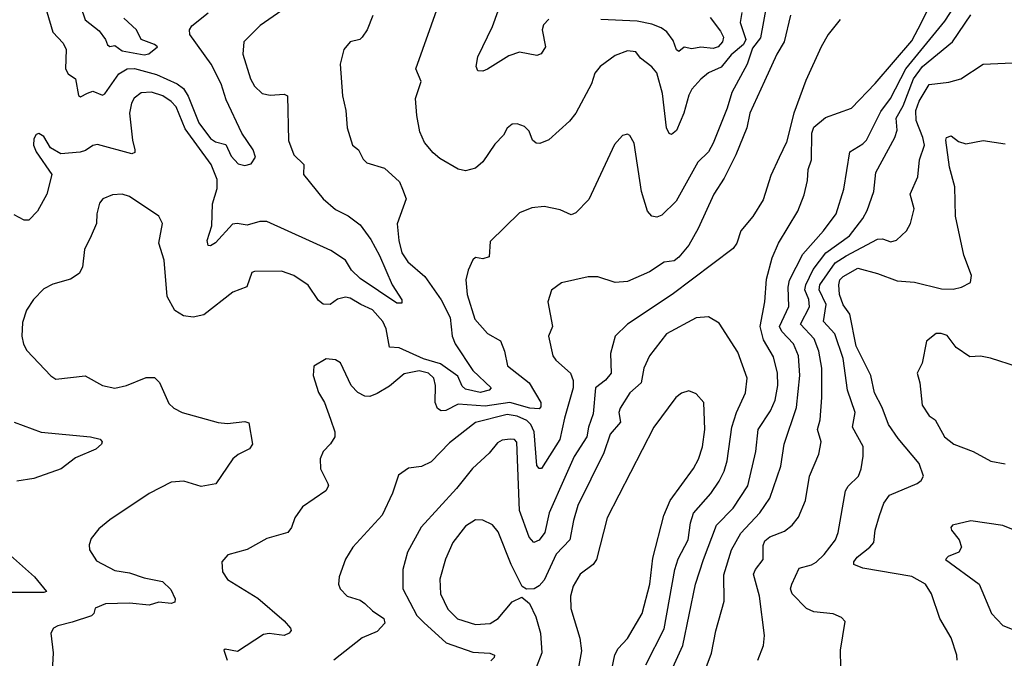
# Model space of a CAD drawing. Extents: x 1268547 to 1425625, y 515768 to 616754.
# Tile 150 of 256: x 1324807 to 1328822, y 586232 to 588836. Entities that reach past the tile are written whole.
import ezdxf

# ---------------------------------------------------------------- set-up
doc = ezdxf.new("R2010")
doc.units = 0

msp = doc.modelspace()

# ---------------------------------------------------------------- linework, layer by layer
at = {"layer": '0CON10XD'}
for points in [[(1326965, 588837.5), (1326942.9, 588815), (1326937.1, 588795), (1326950.6, 588725), (1326933.1, 588696.9), (1326915, 588689.4), (1326845, 588703.5), (1326802.1, 588687.9), (1326715, 588634.2), (1326695, 588626.2), (1326675, 588627.5), (1326668.8, 588645), (1326675.8, 588685), (1326735, 588808.8), (1326816.6, 589035)], [(1327456.2, 586165), (1327511.4, 586285), (1327562.7, 586535), (1327595.5, 586634.5), (1327647.9, 586775), (1327716.1, 586845), (1327775.3, 586935), (1327808.1, 587075), (1327817.8, 587165), (1327869, 587241), (1327887.3, 587285), (1327898.9, 587345), (1327897.5, 587395), (1327880.8, 587460.8), (1327840.3, 587530.3), (1327826.1, 587585), (1327845.3, 587685.3), (1327851.7, 587778.3), (1327875.3, 587865), (1327900.8, 587925), (1327980, 588055), (1328005, 588121.2), (1328019.1, 588180.9), (1328022.2, 588225), (1328035.5, 588265), (1328036.4, 588373.6), (1328045, 588397.5), (1328092.3, 588437.7), (1328198.6, 588475), (1328295, 588576.4), (1328445, 588750), (1328484.6, 588825), (1328577.5, 589015)], [(1327605.7, 586194.3), (1327627.4, 586252.6), (1327645.9, 586344.1), (1327680, 586465), (1327677.7, 586572.3), (1327710, 586675), (1327748, 586742), (1327824.5, 586825.5), (1327865.3, 586885), (1327910.3, 587015), (1327923.5, 587105), (1327973.8, 587255), (1327988.1, 587385), (1327983, 587465), (1327961.9, 587515), (1327914.2, 587564.2), (1327905.5, 587585), (1327943.2, 587666.8), (1327940.6, 587745), (1327945.5, 587774.5), (1328000.6, 587879.4), (1328085, 587974.6), (1328135.8, 588045), (1328167.1, 588145), (1328192.3, 588297.7), (1328245, 588329.2), (1328259.6, 588345), (1328318.3, 588461.7), (1328357, 588515), (1328419.9, 588635), (1328579.6, 588830.4), (1328665.8, 588965)], [(1325894.2, 588885), (1325788.2, 588811.8), (1325721.4, 588745), (1325717.3, 588695), (1325748.8, 588595), (1325765, 588564.3), (1325795.4, 588535.4), (1325828.6, 588528.6), (1325885, 588532.5), (1325898.6, 588525), (1325902.9, 588342.9), (1325925.5, 588285), (1325965.6, 588245), (1325964.6, 588205), (1326043.9, 588105), (1326095, 588062.2), (1326146.7, 588036.7), (1326195, 587999.1), (1326239.1, 587939.1), (1326274.8, 587875), (1326325.3, 587755.3), (1326365.6, 587694.4), (1326365, 587680), (1326345, 587679.5), (1326195, 587780.2), (1326159.5, 587815), (1326135, 587855.5), (1326075.6, 587895), (1325815, 588013.2), (1325786.6, 588013.4), (1325735, 587998.8), (1325694.4, 588005.6), (1325675, 588001.9), (1325605, 587925.6), (1325585, 587914.3), (1325575.9, 587915.9), (1325571.8, 587935), (1325590.3, 587995), (1325593.5, 588085), (1325612.8, 588147.2), (1325613, 588185), (1325587.6, 588245), (1325481.2, 588391.2), (1325445, 588480), (1325425, 588502), (1325390.6, 588525), (1325345, 588540.9), (1325302.9, 588537.1), (1325274.1, 588515.9), (1325262.9, 588495), (1325255.4, 588455), (1325266.9, 588345), (1325277.1, 588305), (1325276.1, 588293.9), (1325265, 588288.5), (1325125, 588326.6), (1325105, 588322.9), (1325075, 588302.5), (1325054, 588296), (1324975, 588289.4), (1324932.9, 588312.9), (1324905, 588360), (1324885, 588372.5), (1324875, 588367.5), (1324865, 588350), (1324863.8, 588325), (1324875, 588297.5), (1324938.8, 588205), (1324917.8, 588125), (1324879.4, 588055), (1324845, 588019.2), (1324825, 588019.2), (1324785, 588040.8)], [(1325055, 588890.8), (1325073.6, 588835), (1325131, 588791), (1325157.3, 588755), (1325165, 588733.3), (1325175, 588726.2), (1325195, 588730), (1325225, 588709.5), (1325315, 588693.2), (1325333.5, 588696.5), (1325368.8, 588725), (1325357.5, 588735), (1325303.1, 588755), (1325283.1, 588795), (1325232.3, 588842.3)], [(1327851.7, 588895), (1327827.9, 588762.1), (1327795, 588719.8), (1327773.4, 588655), (1327711, 588539), (1327691.7, 588475), (1327635, 588332.9), (1327615, 588297.5), (1327572.5, 588255), (1327483.9, 588096.1), (1327425, 588039.2), (1327405, 588031.2), (1327385, 588034.5), (1327366.4, 588055), (1327342.5, 588135), (1327312.4, 588332.4), (1327295, 588364), (1327285, 588369.4), (1327265, 588364.3), (1327233, 588327), (1327127.3, 588102.7), (1327075, 588048), (1327055, 588040), (1327011.3, 588061.3), (1326945, 588074.3), (1326895, 588069.2), (1326845, 588048.8), (1326725, 587931.2), (1326720.8, 587869.2), (1326695, 587861.4), (1326665, 587865.7), (1326655, 587856.7), (1326635.8, 587815), (1326625.8, 587775), (1326631.1, 587715), (1326663.3, 587615), (1326715, 587557.1), (1326766.9, 587526.9), (1326784.5, 587485), (1326796.4, 587425), (1326884.8, 587354.8), (1326932.1, 587275), (1326932.1, 587257.9), (1326925, 587249.5), (1326887.4, 587252.6), (1326805, 587275.3), (1326705, 587260.8), (1326595, 587268.7), (1326545, 587243.2), (1326525, 587241.1), (1326510.7, 587250.7), (1326500.6, 587275), (1326503, 587345), (1326495.2, 587375), (1326473.6, 587395), (1326435.7, 587404.3), (1326375, 587391.5), (1326315, 587341.5), (1326265, 587311.5), (1326235, 587300), (1326215, 587301.1), (1326186.3, 587316.3), (1326158, 587345), (1326115, 587436.7), (1326095, 587448.8), (1326057, 587453), (1326007, 587423), (1326003.3, 587385), (1326026.1, 587316.1), (1326050, 587275), (1326075, 587206.7), (1326092, 587155), (1326092, 587135), (1326075, 587106.2), (1326044, 587075), (1326032.5, 587045), (1326034, 587005), (1326064.2, 586945), (1326065.8, 586935), (1326055.7, 586915), (1325960.5, 586849.5), (1325929.2, 586805), (1325916, 586765), (1325900, 586745), (1325815, 586720.8), (1325735, 586676.2), (1325656.1, 586653.9), (1325631.2, 586625), (1325634, 586585), (1325655, 586553.8), (1325778.1, 586478.1), (1325885.8, 586385), (1325912, 586355), (1325914, 586345), (1325906.2, 586335), (1325885, 586325.7), (1325825, 586333.3), (1325801.3, 586328.7), (1325695, 586260), (1325645, 586270), (1325640, 586265), (1325652.5, 586225)], [(1327751.6, 588865), (1327744.2, 588825), (1327767.7, 588755), (1327758.7, 588735), (1327707.6, 588692.4), (1327667.1, 588642.9), (1327615, 588618.7), (1327585, 588593.6), (1327547.8, 588552.2), (1327535, 588528.6), (1327515.3, 588454.7), (1327485, 588383.8), (1327465, 588368), (1327455, 588372), (1327444.6, 588395), (1327428.1, 588535), (1327405, 588619.2), (1327385, 588644.3), (1327338.6, 588678.6), (1327318.8, 588705), (1327285, 588708.6), (1327235, 588690), (1327174.3, 588645), (1327152.4, 588617.6), (1327138.5, 588575), (1327074.4, 588455), (1327048.5, 588421.5), (1326965, 588345.8), (1326928.3, 588331.7), (1326912.7, 588332.7), (1326898, 588345), (1326885, 588381.2), (1326865, 588400), (1326835, 588411.2), (1326815, 588410), (1326795, 588393.3), (1326780, 588365), (1326745, 588328.8), (1326695, 588255.8), (1326665, 588230), (1326625, 588220), (1326595, 588227.1), (1326520.2, 588270.2), (1326492.7, 588292.7), (1326458, 588335), (1326438.8, 588378.8), (1326426.2, 588445), (1326420.6, 588515), (1326443.9, 588583.9), (1326422.9, 588635), (1326514.2, 588895)], [(1326247, 588853), (1326224, 588795), (1326203.8, 588765), (1326194.3, 588755.7), (1326154.2, 588745), (1326128.8, 588715), (1326114.2, 588655), (1326123.1, 588525), (1326137.1, 588465), (1326142, 588395), (1326163.8, 588325), (1326188.8, 588305), (1326207.7, 588267.7), (1326222.7, 588252.7), (1326295, 588230), (1326356.2, 588175), (1326368.1, 588145), (1326382.5, 588105), (1326346.8, 588003.2), (1326352.7, 587935), (1326364.7, 587885), (1326389.3, 587849.3), (1326459.4, 587789.4), (1326525, 587694), (1326561.9, 587621.9), (1326569.8, 587545), (1326582.1, 587515), (1326655.2, 587405.2), (1326730, 587335), (1326722, 587325), (1326685, 587315.4), (1326625, 587330), (1326611.9, 587341.9), (1326593.2, 587383.2), (1326522.8, 587432.8), (1326453, 587453), (1326355, 587497.7), (1326315, 587501.4), (1326301.9, 587575), (1326288.1, 587605), (1326245, 587652.9), (1326198.6, 587675), (1326155, 587701.1), (1326135.3, 587705.3), (1326103.5, 587696.5), (1326073.3, 587675), (1326045, 587675.6), (1326025, 587691.4), (1325983.2, 587753.2), (1325925, 587792.3), (1325875, 587810.6), (1325765, 587808.8), (1325753.8, 587805), (1325732.9, 587747.1), (1325675.6, 587724.4), (1325557.3, 587632.7), (1325515, 587622.5), (1325475, 587628.5), (1325440.4, 587650.4), (1325408, 587708), (1325395.7, 587855), (1325374.4, 587925), (1325389.2, 588005), (1325374.2, 588034.2), (1325255, 588115.7), (1325225, 588124.3), (1325185, 588121.4), (1325146.7, 588105), (1325132.1, 588087.9), (1325121.4, 588045), (1325120.6, 588005), (1325099.2, 587955), (1325071.7, 587898.3), (1325063, 587827), (1325049.3, 587800.7), (1325015, 587778.6), (1324941.7, 587758.3), (1324905, 587739.2), (1324862.9, 587695), (1324835, 587651.2), (1324819.1, 587600.9), (1324815.6, 587545), (1324822.6, 587512.6), (1324836.6, 587486.6), (1324933.7, 587383.7), (1324955, 587370.6), (1325074.5, 587384.5), (1325145, 587344.3), (1325195, 587334.3), (1325242.5, 587345), (1325323.2, 587376.8), (1325357.3, 587377.3), (1325377.1, 587357.1), (1325415, 587271.2), (1325435, 587252), (1325470, 587235), (1325617, 587193), (1325655, 587190), (1325725, 587197.5), (1325742, 587192), (1325755.8, 587105), (1325744.1, 587085.9), (1325697.3, 587062.7), (1325676.7, 587045), (1325607, 586943), (1325547, 586933), (1325476.1, 586953.9), (1325425, 586950), (1325335, 586904.3), (1325175, 586797.5), (1325130.3, 586759.7), (1325098.8, 586721.2), (1325090, 586695), (1325091.2, 586675), (1325119.7, 586629.7), (1325195, 586590.9), (1325255, 586581.2), (1325315, 586560.8), (1325390, 586545), (1325422.9, 586512.9), (1325441.4, 586475), (1325439.4, 586460.6), (1325425, 586455.7), (1325375, 586461.4), (1325335, 586449.6), (1325255, 586457.1), (1325157.5, 586455), (1325115, 586436.2), (1325110, 586415), (1325100, 586405), (1325020.6, 586379.4), (1324963.3, 586365), (1324945, 586354.6), (1324934.7, 586335.3), (1324944.1, 586255), (1324937.9, 586155)], [(1324918.1, 588868.1), (1324942.7, 588785), (1324985, 588740), (1324996.7, 588715), (1324993.6, 588635), (1325005.4, 588615.4), (1325035, 588594.2), (1325046.9, 588526.9), (1325055, 588521.9), (1325083.6, 588536.4), (1325105, 588544.6), (1325145, 588528), (1325155, 588534), (1325211.2, 588615), (1325245, 588635.9), (1325275, 588637.3), (1325365, 588612.3), (1325449.3, 588575), (1325475.3, 588555.3), (1325494.2, 588524.2), (1325537.6, 588415), (1325585, 588351.5), (1325605, 588337.6), (1325647.2, 588327.2), (1325669.5, 588279.5), (1325697.9, 588247.9), (1325725, 588240.9), (1325751.5, 588248.5), (1325768.1, 588275), (1325759.2, 588305), (1325713.1, 588373.1), (1325649.7, 588509.7), (1325628.6, 588575), (1325587.6, 588655), (1325500.4, 588775), (1325499.2, 588795), (1325508.5, 588811.5), (1325575, 588863.8)], [(1327950, 588855), (1327924.2, 588745.8), (1327893.8, 588695), (1327844.2, 588585.7), (1327784, 588455), (1327772, 588395), (1327727.3, 588285), (1327680, 588190), (1327636.7, 588125), (1327573.7, 587985), (1327535, 587917.3), (1327495, 587867.1), (1327475, 587852.9), (1327435, 587847.5), (1327375, 587807.8), (1327285, 587768.2), (1327235, 587763.8), (1327165, 587788.1), (1327125, 587788.1), (1327016.8, 587763.2), (1326975, 587733.8), (1326960.6, 587685), (1326979.4, 587585), (1326963.3, 587545), (1326981.5, 587465), (1326992.5, 587447.5), (1327052.9, 587395), (1327063.6, 587365), (1327064.1, 587335), (1327028, 587212), (1327010, 587125), (1326935, 587006.7), (1326925, 587005.6), (1326915, 587018), (1326904.8, 587155), (1326891.6, 587185), (1326875, 587201.4), (1326835, 587219.5), (1326795, 587226.6), (1326666.1, 587193.9), (1326559.9, 587110.1), (1326485, 587032.7), (1326445, 587014.5), (1326392.7, 587007.3), (1326351.7, 586978.3), (1326327.1, 586905), (1326284.6, 586815.4), (1326166, 586685), (1326135, 586636.2), (1326109.2, 586565), (1326107.5, 586535), (1326114, 586515), (1326142.5, 586485), (1326195, 586470), (1326215, 586455.8), (1326245.3, 586425.3), (1326291.4, 586395), (1326295.8, 586375), (1326265, 586341.1), (1326203.6, 586316.4), (1326087.5, 586225)], [(1327622.9, 588845), (1327665, 588789.6), (1327676.4, 588765), (1327672.8, 588745), (1327655, 588725.9), (1327635, 588717.9), (1327585, 588723.4), (1327547.5, 588717.5), (1327516.1, 588723.9), (1327495, 588705.8), (1327485, 588712.9), (1327471.7, 588751.7), (1327445.8, 588785.8), (1327423, 588803), (1327385, 588818.3), (1327325, 588830.5), (1327176.1, 588836.1)], [(1327817.1, 586225), (1327839.2, 586285), (1327844.4, 586325), (1327823.7, 586486.3), (1327799.3, 586575), (1327806.9, 586595), (1327838.5, 586635), (1327838.3, 586691.7), (1327845, 586710.6), (1327865, 586727.5), (1327925, 586750.9), (1327956.9, 586775), (1327982.1, 586807.9), (1328010.8, 586875), (1328028, 586975), (1328065.5, 587065), (1328074.6, 587115), (1328059.6, 587165), (1328070.3, 587205), (1328077.4, 587295), (1328077.1, 587415), (1328066.1, 587483.9), (1328046.3, 587535), (1327990.2, 587595), (1328027, 587665), (1328025.2, 587694.8), (1328008.8, 587735), (1328011.8, 587755), (1328043, 587817), (1328093.7, 587885), (1328190.6, 587955), (1328244.6, 588025), (1328262.4, 588057.6), (1328289.3, 588135), (1328297.6, 588212.4), (1328375.9, 588355), (1328384.3, 588385.7), (1328380.9, 588435), (1328409.6, 588485), (1328451.9, 588595), (1328488.3, 588645), (1328610.5, 588745), (1328685, 588855.3)], [(1328153.1, 588836.9), (1328103.3, 588775), (1328074.7, 588725.3), (1328012.6, 588587.4), (1327963.3, 588455), (1327933.9, 588336.1), (1327904.2, 588274.2), (1327869.8, 588200.2), (1327838.8, 588101.2), (1327796.9, 588033.1), (1327748.1, 587975), (1327730.5, 587925), (1327716.5, 587903.5), (1327467.5, 587715), (1327285.5, 587595), (1327235.6, 587545), (1327216.2, 587475), (1327218.4, 587395), (1327195, 587366.2), (1327154.8, 587335.2), (1327145, 587228.8), (1327125.8, 587174.2), (1327119.8, 587135), (1327068.3, 587055), (1327030.3, 586969.7), (1326965.8, 586825), (1326948.9, 586745), (1326925, 586714.5), (1326903.8, 586705), (1326885, 586725.8), (1326844.7, 586835), (1326833.6, 587113.6), (1326825, 587124.3), (1326806.3, 587126.3), (1326775, 587121.8), (1326755, 587111.4), (1326721.3, 587068.7), (1326653.3, 587006.7), (1326588.8, 586925), (1326443.7, 586766.3), (1326388.2, 586665), (1326368.8, 586595), (1326369.6, 586515), (1326426.4, 586406.4), (1326455, 586377.9), (1326545.5, 586295), (1326655, 586257.1), (1326723.6, 586253.6), (1326743.3, 586245), (1326741.2, 586235), (1326727.8, 586222.2)], [(1328155.5, 586194.5), (1328154.4, 586265), (1328173, 586383), (1328158.3, 586398.3), (1328124.1, 586414.1), (1328045, 586422.2), (1328015.8, 586435.8), (1327956.4, 586495), (1327950.4, 586515), (1327955.5, 586535), (1327985, 586599.2), (1328035, 586612.7), (1328055, 586624.5), (1328087.1, 586655), (1328132.9, 586715), (1328144.6, 586745), (1328173.8, 586915), (1328185.3, 586934.7), (1328226.5, 586975), (1328238.5, 587005), (1328246.6, 587056.6), (1328246.1, 587096.1), (1328203.1, 587175), (1328214, 587235), (1328182.1, 587325), (1328165.2, 587454.8), (1328131, 587555), (1328083.8, 587605), (1328095.9, 587675), (1328066.5, 587735), (1328070, 587755), (1328132.7, 587845), (1328176.4, 587873.6), (1328305, 587941.4), (1328325, 587942.1), (1328359.1, 587930.9), (1328382.6, 587937.4), (1328422.9, 587975), (1328439.4, 588005), (1328453.5, 588065), (1328438.5, 588125), (1328469.2, 588195), (1328475.3, 588265), (1328495.7, 588324.3), (1328490, 588355), (1328461.7, 588425), (1328460.7, 588465), (1328475, 588503.9), (1328515, 588572.1), (1328595, 588580.9), (1328645, 588594.4), (1328735, 588654.3), (1328855, 588660)], [(1328628.8, 586225), (1328628, 586245), (1328605.5, 586315.5), (1328558.6, 586395), (1328524.2, 586495), (1328500, 586535), (1328445, 586565.4), (1328245, 586600.3), (1328208.6, 586615), (1328208.1, 586625), (1328221.8, 586645), (1328273.5, 586685), (1328290, 586705), (1328294.5, 586755), (1328312.7, 586815), (1328330.8, 586865), (1328353.1, 586896.9), (1328466, 586945), (1328483, 586957), (1328492, 586975), (1328475, 587026), (1328388.8, 587128.8), (1328350, 587185), (1328323.3, 587255), (1328292.1, 587315), (1328277.3, 587385), (1328218.3, 587505), (1328192.1, 587635), (1328165, 587673.5), (1328150, 587715), (1328146.6, 587755), (1328151.4, 587775), (1328165, 587789.3), (1328225, 587822.9), (1328305, 587801.8), (1328385, 587771.8), (1328455.3, 587765.3), (1328565, 587739.1), (1328612.7, 587737.3), (1328647.5, 587745), (1328683.3, 587765), (1328687.5, 587792.5), (1328656.2, 587876.2), (1328623.3, 588035), (1328619.6, 588155), (1328598.2, 588235), (1328582.9, 588345), (1328586, 588355), (1328605, 588362.5), (1328635, 588339.2), (1328665, 588330), (1328735, 588343.1), (1328825, 588330)], [(1327359.6, 586205), (1327435, 586352.9), (1327478.9, 586595), (1327492.1, 586637.9), (1327532.7, 586715), (1327542.6, 586785), (1327555, 586824.4), (1327625.5, 586904.5), (1327659.5, 586955), (1327679.7, 586995), (1327692, 587038), (1327711.4, 587175), (1327730.3, 587235), (1327766.9, 587315), (1327773.8, 587375), (1327735, 587480.8), (1327659.3, 587599.3), (1327615, 587624), (1327565, 587620), (1327444.2, 587555.8), (1327374.7, 587465.3), (1327351.5, 587415), (1327341.1, 587355), (1327295, 587314.5), (1327255, 587252.2), (1327250, 587235), (1327256.9, 587195), (1327215, 587146), (1327189.4, 587070.6), (1327083.5, 586855), (1327064.6, 586794.6), (1327050, 586715), (1326995, 586656.2), (1326945, 586550.9), (1326925, 586527.5), (1326905, 586515.6), (1326873.9, 586513.9), (1326855.7, 586525.7), (1326810.7, 586615), (1326758.5, 586748.5), (1326735, 586776.9), (1326695, 586795.5), (1326665, 586796.7), (1326625, 586770.6), (1326572.9, 586705), (1326543.6, 586636.4), (1326520.8, 586555), (1326522.9, 586495), (1326552.7, 586432.7), (1326592.8, 586392.8), (1326665, 586370.4), (1326725, 586373.8), (1326758.5, 586395), (1326815, 586462.5), (1326855, 586481.2), (1326885.4, 586455.4), (1326911.4, 586401.4), (1326931.2, 586335), (1326936, 586255), (1326913.3, 586195)], [(1328875, 587420), (1328765, 587456.4), (1328725, 587463.5), (1328681.7, 587461.7), (1328625, 587500), (1328588.8, 587548.8), (1328563.9, 587556.1), (1328544, 587556), (1328504.3, 587525.7), (1328486.7, 587435), (1328466.2, 587395), (1328476.7, 587355), (1328486.7, 587265), (1328515, 587221.2), (1328540, 587205), (1328578, 587135), (1328615.8, 587105), (1328695.3, 587075.3), (1328766.5, 587036.5), (1328825.2, 587024.8)], [(1327214.2, 586155), (1327233.5, 586246.5), (1327247.1, 586272.9), (1327285, 586312.5), (1327344.5, 586415.5), (1327376, 586534), (1327388.9, 586641.1), (1327433.1, 586815), (1327458.8, 586875), (1327555, 587005.8), (1327575, 587044), (1327591.5, 587095), (1327601.2, 587165), (1327596.9, 587275), (1327565, 587310.8), (1327535, 587322.5), (1327505, 587313.1), (1327482.2, 587295), (1327392.5, 587175), (1327201.8, 586805), (1327159.1, 586635), (1327144.7, 586615.3), (1327092.2, 586575), (1327063.6, 586526.4), (1327052.9, 586485), (1327053.9, 586435), (1327090.6, 586315), (1327097.6, 586262.4), (1327074.4, 586135)], [(1324785, 587195.5), (1324895, 587154.5), (1325095.3, 587135.3), (1325135.6, 587125.6), (1325143.3, 587115), (1325141.2, 587105), (1325118, 587085), (1325035, 587050), (1324975.9, 587004.1), (1324865.2, 586964.8), (1324795, 586954.7)], [(1328956.6, 586716.6), (1328815, 586773.1), (1328685, 586792.7), (1328610, 586775), (1328603.8, 586765), (1328606.2, 586755), (1328637.5, 586715), (1328647.5, 586685), (1328636.2, 586665), (1328592.1, 586647.9), (1328582.5, 586635), (1328718.5, 586535), (1328769.6, 586415), (1328816.1, 586366.1), (1328894.7, 586334.7)], [(1324720, 586695), (1324867.8, 586565), (1324916.2, 586505), (1324905, 586500), (1324719.5, 586500.5)]]:
    msp.add_lwpolyline(points, dxfattribs=at)

doc.saveas('drawing.dxf')
